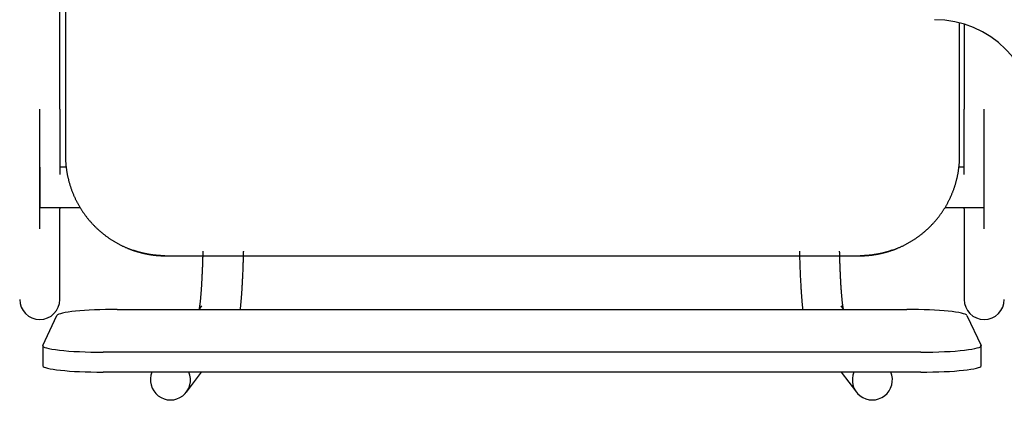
# Model space of a CAD drawing. Header units: metres. Extents: x -1 to 430, y -6 to 34.
# Tile 45 of 68: x 419.059 to 419.549, y 14.208 to 14.398. Entities that reach past the tile are written whole.
import ezdxf

# ---------------------------------------------------------------- set-up
doc = ezdxf.new("R2010")
doc.units = ezdxf.units.M
doc.linetypes.add('CONTINUA', pattern=[0])
doc.layers.add('PA MOBLES', color=7, linetype='CONTINUA', lineweight=25)

msp = doc.modelspace()

# ---------------------------------------------------------------- linework, layer by layer
at = {"layer": 'PA MOBLES', "color": 180, "transparency": 33554687}
for p, q in [((419.08216, 14.68083), (419.08216, 14.33082)), ((419.07938, 14.35384), (419.07938, 14.61434)), ((419.52716, 14.33082), (419.52716, 14.39689)), ((419.52938, 14.39626), (419.52938, 14.35384)), ((419.06938, 14.29427), (419.06938, 14.35384)), ((419.53938, 14.29427), (419.53938, 14.35384)), ((419.06938, 14.32496), (419.06938, 14.30496)), ((419.0825, 14.32496), (419.07938, 14.32496)), ((419.52938, 14.32496), (419.52681, 14.32496)), ((419.53938, 14.30496), (419.53938, 14.32496)), ((419.06938, 14.30496), (419.08937, 14.30496)), ((419.07938, 14.25909), (419.07938, 14.30415)), ((419.51995, 14.30496), (419.53938, 14.30496)), ((419.52938, 14.30415), (419.52938, 14.25909)), ((419.13158, 14.28083), (419.47773, 14.28083)), ((419.13158, 14.28083), (419.47773, 14.28083)), ((419.1079, 14.25412), (419.50082, 14.25412)), ((419.14987, 14.2559), (419.14851, 14.25412)), ((419.46959, 14.25412), (419.46824, 14.2559)), ((419.07094, 14.23618), (419.07794, 14.25108)), ((419.53079, 14.25108), (419.53779, 14.23618)), ((419.0709, 14.23602), (419.0709, 14.22607)), ((419.53782, 14.22607), (419.53782, 14.23602)), ((419.50782, 14.23282), (419.1009, 14.23282)), ((419.50782, 14.22288), (419.1009, 14.22288)), ((419.14234, 14.21293), (419.1499, 14.22288)), ((419.4682, 14.22288), (419.47576, 14.21293))]:
    msp.add_line(p, q, dxfattribs=at)
for points in [[(419.07938, 14.35384), (419.07938, 14.35319), (419.07938, 14.35254), (419.07938, 14.35189), (419.07938, 14.35124), (419.07938, 14.35059), (419.07938, 14.34994), (419.07938, 14.3493), (419.07938, 14.34865), (419.07938, 14.34801), (419.07938, 14.34736), (419.07938, 14.34672), (419.07938, 14.34608), (419.07938, 14.34544), (419.07938, 14.3448), (419.07938, 14.34417), (419.07938, 14.34353), (419.07938, 14.3429), (419.07938, 14.34227), (419.07938, 14.34164), (419.07938, 14.34101), (419.07938, 14.34038), (419.07938, 14.33976), (419.07938, 14.33914), (419.07938, 14.33852), (419.07938, 14.3379), (419.07938, 14.33729), (419.07938, 14.33668), (419.07938, 14.33607), (419.07938, 14.33546), (419.07938, 14.33486), (419.07938, 14.33436), (419.07938, 14.33387), (419.07938, 14.33339), (419.07938, 14.3329), (419.07938, 14.33242), (419.07938, 14.33194), (419.07938, 14.33146), (419.07938, 14.33098), (419.07938, 14.33051), (419.07938, 14.33004), (419.07938, 14.32957), (419.07938, 14.32911), (419.07938, 14.32865), (419.07938, 14.32819), (419.07938, 14.32773), (419.07938, 14.32728), (419.07938, 14.32683), (419.07938, 14.32638), (419.07938, 14.32594), (419.07938, 14.3255), (419.07938, 14.32506), (419.07938, 14.32463), (419.07938, 14.3242), (419.07938, 14.32377), (419.07938, 14.32335), (419.07938, 14.32293), (419.07938, 14.32251), (419.07938, 14.3221), (419.07938, 14.32169), (419.07938, 14.32128)], [(419.52938, 14.32128), (419.52938, 14.32132), (419.52938, 14.32135), (419.52938, 14.32139), (419.52938, 14.32142), (419.52938, 14.32146), (419.52938, 14.32149), (419.52938, 14.32153), (419.52938, 14.32156), (419.52938, 14.3216), (419.52938, 14.32164), (419.52938, 14.32167), (419.52938, 14.32171), (419.52938, 14.32174), (419.52938, 14.32178), (419.52938, 14.32181), (419.52938, 14.32185), (419.52938, 14.32188), (419.52938, 14.32192), (419.52938, 14.32196), (419.52938, 14.32199), (419.52938, 14.32203), (419.52938, 14.32206), (419.52938, 14.3221), (419.52938, 14.32213), (419.52938, 14.32217), (419.52938, 14.32221), (419.52938, 14.32224), (419.52938, 14.32228), (419.52938, 14.32231), (419.52938, 14.32235), (419.52938, 14.32279), (419.52938, 14.32324), (419.52938, 14.32369), (419.52938, 14.32415), (419.52938, 14.32461), (419.52938, 14.32507), (419.52938, 14.32554), (419.52938, 14.32601), (419.52938, 14.32648), (419.52938, 14.32696), (419.52938, 14.32744), (419.52938, 14.32792), (419.52938, 14.32841), (419.52938, 14.3289), (419.52938, 14.32939), (419.52938, 14.32989), (419.52938, 14.33038), (419.52938, 14.33089), (419.52938, 14.33139), (419.52938, 14.3319), (419.52938, 14.33241), (419.52938, 14.33293), (419.52938, 14.33344), (419.52938, 14.33396), (419.52938, 14.33448), (419.52938, 14.33501), (419.52938, 14.33554), (419.52938, 14.33607), (419.52938, 14.3366), (419.52938, 14.33714), (419.52938, 14.33767), (419.52938, 14.33821), (419.52938, 14.33875), (419.52938, 14.3393), (419.52938, 14.33984), (419.52938, 14.34039), (419.52938, 14.34093), (419.52938, 14.34148), (419.52938, 14.34203), (419.52938, 14.34259), (419.52938, 14.34314), (419.52938, 14.34369), (419.52938, 14.34425), (419.52938, 14.34481), (419.52938, 14.34537), (419.52938, 14.34592), (419.52938, 14.34649), (419.52938, 14.34705), (419.52938, 14.34761), (419.52938, 14.34817), (419.52938, 14.34874), (419.52938, 14.3493), (419.52938, 14.34987), (419.52938, 14.35043), (419.52938, 14.351), (419.52938, 14.35157), (419.52938, 14.35213), (419.52938, 14.3527), (419.52938, 14.35327), (419.52938, 14.35384)], [(419.08216, 14.33082), (419.08216, 14.33051), (419.08216, 14.33019), (419.08217, 14.32988), (419.08217, 14.32956), (419.08218, 14.32924), (419.08219, 14.32893), (419.08221, 14.32861), (419.08222, 14.32829), (419.08224, 14.32797), (419.08226, 14.32765), (419.08228, 14.32733), (419.0823, 14.32701), (419.08233, 14.32669), (419.08236, 14.32637), (419.08239, 14.32605), (419.08242, 14.32572), (419.08245, 14.3254), (419.08249, 14.32508), (419.08253, 14.32476), (419.08257, 14.32443), (419.08261, 14.32411), (419.08265, 14.32379), (419.0827, 14.32347), (419.08275, 14.32314), (419.0828, 14.32282), (419.08286, 14.3225), (419.08291, 14.32217), (419.08297, 14.32185), (419.08303, 14.32153), (419.08309, 14.3212), (419.08316, 14.32088), (419.08322, 14.32056), (419.08329, 14.32023), (419.08336, 14.31991), (419.08344, 14.31959), (419.08351, 14.31927), (419.08359, 14.31894), (419.08367, 14.31862), (419.08375, 14.3183), (419.08383, 14.31798), (419.08392, 14.31766), (419.08401, 14.31734), (419.0841, 14.31702), (419.08419, 14.3167), (419.08429, 14.31638), (419.08439, 14.31606), (419.08448, 14.31575), (419.08459, 14.31543), (419.08469, 14.31511), (419.0848, 14.3148), (419.0849, 14.31448), (419.08501, 14.31417), (419.08513, 14.31385), (419.08524, 14.31354), (419.08536, 14.31323), (419.08547, 14.31291), (419.08559, 14.3126), (419.08572, 14.31229), (419.08584, 14.31198), (419.08597, 14.31168), (419.0861, 14.31137), (419.08623, 14.31106), (419.08636, 14.31075), (419.0865, 14.31045), (419.08663, 14.31015), (419.08677, 14.30984), (419.08691, 14.30954), (419.08706, 14.30924), (419.0872, 14.30894), (419.08735, 14.30864), (419.0875, 14.30834), (419.08765, 14.30804), (419.0878, 14.30775), (419.08796, 14.30745), (419.08811, 14.30716), (419.08827, 14.30687), (419.08843, 14.30658), (419.08859, 14.30629), (419.08876, 14.306), (419.08892, 14.30571), (419.08909, 14.30542), (419.08926, 14.30514), (419.08943, 14.30485), (419.0896, 14.30457), (419.08978, 14.30429), (419.08995, 14.30401), (419.09013, 14.30373), (419.09031, 14.30346), (419.09049, 14.30318), (419.09068, 14.30291), (419.09086, 14.30263), (419.09105, 14.30236), (419.09124, 14.30209), (419.09143, 14.30183), (419.09162, 14.30156), (419.09181, 14.30129), (419.092, 14.30103), (419.0922, 14.30077), (419.0924, 14.30051), (419.09259, 14.30025), (419.09279, 14.29999), (419.093, 14.29974), (419.0932, 14.29948), (419.0934, 14.29923), (419.09361, 14.29898), (419.09381, 14.29873), (419.09402, 14.29849), (419.09423, 14.29824), (419.09444, 14.298), (419.09465, 14.29776), (419.09487, 14.29752), (419.09508, 14.29728), (419.09529, 14.29704), (419.09551, 14.29681), (419.09573, 14.29658), (419.09595, 14.29635), (419.09616, 14.29612), (419.09638, 14.29589), (419.09661, 14.29567), (419.09683, 14.29544), (419.09705, 14.29522), (419.09728, 14.295), (419.0975, 14.29478), (419.09773, 14.29456), (419.09796, 14.29435), (419.09819, 14.29413), (419.09843, 14.29392), (419.09866, 14.2937), (419.0989, 14.29349), (419.09914, 14.29328), (419.09938, 14.29307), (419.09962, 14.29286), (419.09987, 14.29265), (419.10011, 14.29244), (419.10036, 14.29224), (419.10061, 14.29203), (419.10086, 14.29183), (419.10111, 14.29163), (419.10137, 14.29143), (419.10163, 14.29123), (419.10188, 14.29103), (419.10214, 14.29084), (419.1024, 14.29064), (419.10267, 14.29045), (419.10293, 14.29026), (419.1032, 14.29006), (419.10346, 14.28988), (419.10373, 14.28969), (419.104, 14.2895), (419.10428, 14.28932), (419.10455, 14.28914), (419.10482, 14.28896), (419.1051, 14.28878), (419.10538, 14.2886), (419.10566, 14.28842), (419.10594, 14.28825), (419.10622, 14.28808), (419.1065, 14.28791), (419.10679, 14.28774), (419.10707, 14.28757), (419.10736, 14.28741), (419.10765, 14.28724), (419.10794, 14.28708), (419.10823, 14.28692), (419.10852, 14.28676), (419.10881, 14.28661), (419.10911, 14.28645), (419.1094, 14.2863), (419.1097, 14.28615), (419.11, 14.286), (419.1103, 14.28586), (419.1106, 14.28571), (419.1109, 14.28557), (419.1112, 14.28543), (419.1115, 14.28529), (419.11181, 14.28515), (419.11211, 14.28502), (419.11242, 14.28489), (419.11272, 14.28476), (419.11303, 14.28463), (419.11312, 14.28459), (419.11321, 14.28455), (419.1133, 14.28451), (419.1134, 14.28448), (419.11349, 14.28444), (419.11358, 14.2844), (419.11367, 14.28437), (419.11376, 14.28433), (419.11385, 14.28429), (419.11394, 14.28426), (419.11404, 14.28422), (419.11413, 14.28419), (419.11422, 14.28415), (419.11431, 14.28412), (419.1144, 14.28408), (419.1145, 14.28405), (419.11459, 14.28401), (419.11468, 14.28398), (419.11477, 14.28394), (419.11487, 14.28391), (419.11496, 14.28388), (419.11505, 14.28384), (419.11514, 14.28381), (419.11524, 14.28377), (419.11533, 14.28374), (419.11542, 14.28371), (419.11551, 14.28367), (419.11561, 14.28364), (419.1157, 14.28361), (419.11579, 14.28358)], [(419.49352, 14.28358), (419.49361, 14.28361), (419.49371, 14.28364), (419.4938, 14.28367), (419.49389, 14.28371), (419.49398, 14.28374), (419.49408, 14.28377), (419.49417, 14.28381), (419.49426, 14.28384), (419.49435, 14.28388), (419.49445, 14.28391), (419.49454, 14.28394), (419.49463, 14.28398), (419.49472, 14.28401), (419.49482, 14.28405), (419.49491, 14.28408), (419.495, 14.28412), (419.49509, 14.28415), (419.49518, 14.28419), (419.49528, 14.28422), (419.49537, 14.28426), (419.49546, 14.28429), (419.49555, 14.28433), (419.49564, 14.28437), (419.49573, 14.2844), (419.49583, 14.28444), (419.49592, 14.28448), (419.49601, 14.28451), (419.4961, 14.28455), (419.49619, 14.28459), (419.49628, 14.28463), (419.49659, 14.28476), (419.4969, 14.28489), (419.4972, 14.28502), (419.49751, 14.28515), (419.49781, 14.28529), (419.49811, 14.28543), (419.49841, 14.28557), (419.49872, 14.28571), (419.49902, 14.28586), (419.49931, 14.286), (419.49961, 14.28615), (419.49991, 14.2863), (419.5002, 14.28645), (419.5005, 14.28661), (419.50079, 14.28676), (419.50108, 14.28692), (419.50137, 14.28708), (419.50166, 14.28724), (419.50195, 14.28741), (419.50224, 14.28757), (419.50253, 14.28774), (419.50281, 14.28791), (419.50309, 14.28808), (419.50337, 14.28825), (419.50366, 14.28842), (419.50393, 14.2886), (419.50421, 14.28878), (419.50449, 14.28896), (419.50476, 14.28914), (419.50504, 14.28932), (419.50531, 14.2895), (419.50558, 14.28969), (419.50585, 14.28988), (419.50612, 14.29006), (419.50638, 14.29026), (419.50665, 14.29045), (419.50691, 14.29064), (419.50717, 14.29084), (419.50743, 14.29103), (419.50769, 14.29123), (419.50794, 14.29143), (419.5082, 14.29163), (419.50845, 14.29183), (419.5087, 14.29203), (419.50895, 14.29224), (419.5092, 14.29244), (419.50945, 14.29265), (419.50969, 14.29286), (419.50993, 14.29307), (419.51018, 14.29328), (419.51041, 14.29349), (419.51065, 14.2937), (419.51089, 14.29392), (419.51112, 14.29413), (419.51135, 14.29435), (419.51158, 14.29456), (419.51181, 14.29478), (419.51204, 14.295), (419.51226, 14.29522), (419.51248, 14.29544), (419.51271, 14.29567), (419.51293, 14.29589), (419.51315, 14.29612), (419.51337, 14.29635), (419.51359, 14.29658), (419.5138, 14.29681), (419.51402, 14.29704), (419.51423, 14.29728), (419.51445, 14.29752), (419.51466, 14.29776), (419.51487, 14.298), (419.51508, 14.29824), (419.51529, 14.29849), (419.5155, 14.29873), (419.51571, 14.29898), (419.51591, 14.29923), (419.51611, 14.29948), (419.51632, 14.29974), (419.51652, 14.29999), (419.51672, 14.30025), (419.51692, 14.30051), (419.51711, 14.30077), (419.51731, 14.30103), (419.5175, 14.30129), (419.5177, 14.30156), (419.51789, 14.30183), (419.51808, 14.30209), (419.51827, 14.30236), (419.51845, 14.30263), (419.51864, 14.30291), (419.51882, 14.30318), (419.519, 14.30346), (419.51918, 14.30373), (419.51936, 14.30401), (419.51953, 14.30429), (419.51971, 14.30457), (419.51988, 14.30485), (419.52005, 14.30514), (419.52022, 14.30542), (419.52039, 14.30571), (419.52056, 14.306), (419.52072, 14.30629), (419.52088, 14.30658), (419.52104, 14.30687), (419.5212, 14.30716), (419.52136, 14.30745), (419.52151, 14.30775), (419.52166, 14.30804), (419.52182, 14.30834), (419.52196, 14.30864), (419.52211, 14.30894), (419.52226, 14.30924), (419.5224, 14.30954), (419.52254, 14.30984), (419.52268, 14.31015), (419.52282, 14.31045), (419.52295, 14.31075), (419.52308, 14.31106), (419.52322, 14.31137), (419.52334, 14.31168), (419.52347, 14.31198), (419.5236, 14.31229), (419.52372, 14.3126), (419.52384, 14.31291), (419.52396, 14.31323), (419.52407, 14.31354), (419.52419, 14.31385), (419.5243, 14.31417), (419.52441, 14.31448), (419.52452, 14.3148), (419.52462, 14.31511), (419.52473, 14.31543), (419.52483, 14.31575), (419.52493, 14.31606), (419.52502, 14.31638), (419.52512, 14.3167), (419.52521, 14.31702), (419.5253, 14.31734), (419.52539, 14.31766), (419.52548, 14.31798), (419.52556, 14.3183), (419.52564, 14.31862), (419.52572, 14.31894), (419.5258, 14.31927), (419.52588, 14.31959), (419.52595, 14.31991), (419.52602, 14.32023), (419.52609, 14.32056), (419.52616, 14.32088), (419.52622, 14.3212), (419.52628, 14.32153), (419.52634, 14.32185), (419.5264, 14.32217), (419.52646, 14.3225), (419.52651, 14.32282), (419.52656, 14.32314), (419.52661, 14.32347), (419.52666, 14.32379), (419.5267, 14.32411), (419.52675, 14.32443), (419.52679, 14.32476), (419.52682, 14.32508), (419.52686, 14.3254), (419.52689, 14.32572), (419.52693, 14.32605), (419.52696, 14.32637), (419.52698, 14.32669), (419.52701, 14.32701), (419.52703, 14.32733), (419.52705, 14.32765), (419.52707, 14.32797), (419.52709, 14.32829), (419.52711, 14.32861), (419.52712, 14.32893), (419.52713, 14.32924), (419.52714, 14.32956), (419.52715, 14.32988), (419.52715, 14.33019), (419.52716, 14.33051), (419.52716, 14.33082)], [(419.07938, 14.30496), (419.07938, 14.30492), (419.07938, 14.30489), (419.07938, 14.30485), (419.07938, 14.30482), (419.07938, 14.30479), (419.07938, 14.30476), (419.07938, 14.30472), (419.07938, 14.30469), (419.07938, 14.30466), (419.07938, 14.30463), (419.07938, 14.3046), (419.07938, 14.30457), (419.07938, 14.30454), (419.07938, 14.30452), (419.07938, 14.30449), (419.07938, 14.30446), (419.07938, 14.30444), (419.07938, 14.30441), (419.07938, 14.30439), (419.07938, 14.30436), (419.07938, 14.30434), (419.07938, 14.30431), (419.07938, 14.30429), (419.07938, 14.30427), (419.07938, 14.30425), (419.07938, 14.30423), (419.07938, 14.3042), (419.07938, 14.30418), (419.07938, 14.30417), (419.07938, 14.30415)], [(419.52938, 14.30415), (419.52938, 14.30417), (419.52938, 14.30418), (419.52938, 14.3042), (419.52938, 14.30423), (419.52938, 14.30425), (419.52938, 14.30427), (419.52938, 14.30429), (419.52938, 14.30431), (419.52938, 14.30434), (419.52938, 14.30436), (419.52938, 14.30439), (419.52938, 14.30441), (419.52938, 14.30444), (419.52938, 14.30446), (419.52938, 14.30449), (419.52938, 14.30452), (419.52938, 14.30454), (419.52938, 14.30457), (419.52938, 14.3046), (419.52938, 14.30463), (419.52938, 14.30466), (419.52938, 14.30469), (419.52938, 14.30472), (419.52938, 14.30476), (419.52938, 14.30479), (419.52938, 14.30482), (419.52938, 14.30485), (419.52938, 14.30489), (419.52938, 14.30492), (419.52938, 14.30496)], [(419.11579, 14.28358), (419.11582, 14.28357), (419.11584, 14.28356), (419.11587, 14.28355), (419.11589, 14.28354), (419.11592, 14.28353), (419.11594, 14.28353), (419.11597, 14.28352), (419.11599, 14.28351), (419.11602, 14.2835), (419.11604, 14.28349), (419.11607, 14.28348), (419.11609, 14.28347), (419.11612, 14.28347), (419.11614, 14.28346), (419.11617, 14.28345), (419.11619, 14.28344), (419.11622, 14.28343), (419.11624, 14.28342), (419.11627, 14.28342), (419.11629, 14.28341), (419.11631, 14.2834), (419.11634, 14.28339), (419.11636, 14.28338), (419.11639, 14.28338), (419.11641, 14.28337), (419.11644, 14.28336), (419.11646, 14.28335), (419.11649, 14.28334), (419.11651, 14.28334), (419.11653, 14.28333), (419.11669, 14.28328), (419.11684, 14.28323), (419.117, 14.28318), (419.11715, 14.28313), (419.11731, 14.28308), (419.11747, 14.28303), (419.11763, 14.28298), (419.11779, 14.28293), (419.11795, 14.28289), (419.11811, 14.28284), (419.11828, 14.28279), (419.11844, 14.28274), (419.1186, 14.2827), (419.11877, 14.28265), (419.11893, 14.28261), (419.1191, 14.28256), (419.11926, 14.28252), (419.11943, 14.28247), (419.1196, 14.28243), (419.11977, 14.28238), (419.11993, 14.28234), (419.1201, 14.2823), (419.12027, 14.28226), (419.12044, 14.28222), (419.12061, 14.28218), (419.12078, 14.28214), (419.12095, 14.2821), (419.12112, 14.28206), (419.12129, 14.28202), (419.12146, 14.28198), (419.12163, 14.28194), (419.1218, 14.28191), (419.12197, 14.28187), (419.12215, 14.28184), (419.12232, 14.2818), (419.12249, 14.28177), (419.12266, 14.28174), (419.12283, 14.2817), (419.123, 14.28167), (419.12317, 14.28164), (419.12334, 14.28161), (419.12351, 14.28158), (419.12367, 14.28155), (419.12384, 14.28152), (419.12401, 14.28149), (419.12418, 14.28147), (419.12434, 14.28144), (419.12451, 14.28141), (419.12468, 14.28139), (419.12484, 14.28136), (419.12501, 14.28134), (419.12517, 14.28132), (419.12533, 14.28129), (419.1255, 14.28127), (419.12566, 14.28125), (419.12582, 14.28123), (419.12598, 14.28121), (419.12614, 14.28119), (419.1263, 14.28117), (419.12645, 14.28115), (419.12658, 14.28114), (419.12671, 14.28112), (419.12684, 14.28111), (419.12697, 14.28109), (419.1271, 14.28108), (419.12724, 14.28107), (419.12737, 14.28105), (419.12751, 14.28104), (419.12765, 14.28103), (419.12778, 14.28102), (419.12792, 14.28101), (419.12806, 14.28099), (419.1282, 14.28098), (419.12834, 14.28097), (419.12848, 14.28096), (419.12861, 14.28095), (419.12875, 14.28094), (419.12889, 14.28093), (419.12903, 14.28092), (419.12917, 14.28092), (419.12931, 14.28091), (419.12944, 14.2809), (419.12958, 14.28089), (419.12971, 14.28089), (419.12985, 14.28088), (419.12998, 14.28087), (419.13011, 14.28087), (419.13024, 14.28086), (419.13037, 14.28086), (419.1305, 14.28085), (419.13051, 14.28085), (419.13053, 14.28085), (419.13054, 14.28085), (419.13056, 14.28085), (419.13057, 14.28085), (419.13059, 14.28085), (419.1306, 14.28085), (419.13062, 14.28085), (419.13063, 14.28085), (419.13065, 14.28085), (419.13066, 14.28085), (419.13068, 14.28085), (419.13069, 14.28085), (419.13071, 14.28085), (419.13072, 14.28084), (419.13074, 14.28084), (419.13076, 14.28084), (419.13077, 14.28084), (419.13079, 14.28084), (419.1308, 14.28084), (419.13082, 14.28084), (419.13084, 14.28084), (419.13085, 14.28084), (419.13087, 14.28084), (419.13088, 14.28084), (419.1309, 14.28084), (419.13092, 14.28084), (419.13093, 14.28084), (419.13095, 14.28084), (419.13096, 14.28084), (419.13098, 14.28084), (419.131, 14.28084), (419.13101, 14.28084), (419.13103, 14.28084), (419.13104, 14.28084), (419.13106, 14.28084), (419.13108, 14.28084), (419.13109, 14.28084), (419.13111, 14.28084), (419.13112, 14.28083), (419.13114, 14.28083), (419.13116, 14.28083), (419.13117, 14.28083), (419.13119, 14.28083), (419.1312, 14.28083), (419.13122, 14.28083), (419.13123, 14.28083), (419.13125, 14.28083), (419.13126, 14.28083), (419.13128, 14.28083), (419.13129, 14.28083), (419.13131, 14.28083), (419.13132, 14.28083), (419.13134, 14.28083), (419.13135, 14.28083), (419.13137, 14.28083), (419.13138, 14.28083), (419.1314, 14.28083), (419.13141, 14.28083), (419.13143, 14.28083), (419.13143, 14.28083), (419.13144, 14.28083), (419.13144, 14.28083), (419.13144, 14.28083), (419.13145, 14.28083), (419.13145, 14.28083), (419.13146, 14.28083), (419.13146, 14.28083), (419.13147, 14.28083), (419.13147, 14.28083), (419.13148, 14.28083), (419.13148, 14.28083), (419.13149, 14.28083), (419.13149, 14.28083), (419.1315, 14.28083), (419.1315, 14.28083), (419.1315, 14.28083), (419.13151, 14.28083), (419.13151, 14.28083), (419.13152, 14.28083), (419.13152, 14.28083), (419.13153, 14.28083), (419.13153, 14.28083), (419.13154, 14.28083), (419.13154, 14.28083), (419.13154, 14.28083), (419.13155, 14.28083), (419.13155, 14.28083), (419.13156, 14.28083), (419.13158, 14.28083)], [(419.11732, 14.28308), (419.11727, 14.28309), (419.11722, 14.28311), (419.11716, 14.28312), (419.11711, 14.28314), (419.11706, 14.28316), (419.11701, 14.28317), (419.11696, 14.28319), (419.11691, 14.28321), (419.11686, 14.28322), (419.11681, 14.28324), (419.11676, 14.28325), (419.11671, 14.28327), (419.11666, 14.28329), (419.1166, 14.2833), (419.11655, 14.28332), (419.1165, 14.28334), (419.11645, 14.28335), (419.1164, 14.28337), (419.11635, 14.28339), (419.1163, 14.28341), (419.11625, 14.28342), (419.1162, 14.28344), (419.11615, 14.28346), (419.1161, 14.28347), (419.11605, 14.28349), (419.116, 14.28351), (419.11595, 14.28353), (419.11589, 14.28354), (419.11584, 14.28356), (419.11579, 14.28358)], [(419.47774, 14.28083), (419.47774, 14.28083), (419.47774, 14.28083), (419.47775, 14.28083), (419.47775, 14.28083), (419.47775, 14.28083), (419.47775, 14.28083), (419.47775, 14.28083), (419.47775, 14.28083), (419.47775, 14.28083), (419.47775, 14.28083), (419.47776, 14.28083), (419.47776, 14.28083), (419.47776, 14.28083), (419.47776, 14.28083), (419.47776, 14.28083), (419.47776, 14.28083), (419.47777, 14.28083), (419.47777, 14.28083), (419.47777, 14.28083), (419.47777, 14.28083), (419.47777, 14.28083), (419.47777, 14.28083), (419.47778, 14.28083), (419.47778, 14.28083), (419.47778, 14.28083), (419.47778, 14.28083), (419.47778, 14.28083), (419.47778, 14.28083), (419.47779, 14.28083), (419.47779, 14.28083), (419.47779, 14.28083), (419.4778, 14.28083), (419.4778, 14.28083), (419.47781, 14.28083), (419.47781, 14.28083), (419.47782, 14.28083), (419.47783, 14.28083), (419.47783, 14.28083), (419.47784, 14.28083), (419.47784, 14.28083), (419.47785, 14.28083), (419.47786, 14.28083), (419.47786, 14.28083), (419.47787, 14.28083), (419.47787, 14.28083), (419.47788, 14.28083), (419.47789, 14.28083), (419.47789, 14.28083), (419.4779, 14.28083), (419.4779, 14.28083), (419.47791, 14.28083), (419.47792, 14.28083), (419.47792, 14.28083), (419.47793, 14.28083), (419.47793, 14.28083), (419.47794, 14.28083), (419.47795, 14.28083), (419.47795, 14.28083), (419.47796, 14.28083), (419.47797, 14.28083), (419.47797, 14.28083), (419.47798, 14.28083), (419.47799, 14.28083), (419.47799, 14.28083), (419.478, 14.28083), (419.478, 14.28083), (419.47801, 14.28083), (419.47802, 14.28083), (419.47802, 14.28083), (419.47803, 14.28083), (419.47804, 14.28083), (419.47804, 14.28083), (419.47805, 14.28083), (419.47805, 14.28083), (419.47806, 14.28083), (419.47807, 14.28083), (419.47807, 14.28083), (419.47808, 14.28083), (419.47809, 14.28083), (419.47809, 14.28083), (419.4781, 14.28083), (419.4781, 14.28083), (419.47811, 14.28083), (419.47812, 14.28083), (419.47812, 14.28083), (419.47813, 14.28083), (419.47813, 14.28083), (419.47814, 14.28083), (419.47815, 14.28083), (419.47815, 14.28083), (419.47822, 14.28084), (419.47828, 14.28084), (419.47834, 14.28084), (419.47841, 14.28084), (419.47848, 14.28084), (419.47854, 14.28084), (419.47861, 14.28085), (419.47868, 14.28085), (419.47875, 14.28085), (419.47882, 14.28085), (419.47889, 14.28085), (419.47896, 14.28086), (419.47902, 14.28086), (419.47909, 14.28086), (419.47916, 14.28087), (419.47923, 14.28087), (419.4793, 14.28087), (419.47937, 14.28087), (419.47944, 14.28088), (419.47951, 14.28088), (419.47958, 14.28088), (419.47965, 14.28089), (419.47972, 14.28089), (419.47979, 14.28089), (419.47985, 14.2809), (419.47992, 14.2809), (419.47999, 14.2809), (419.48005, 14.28091), (419.48012, 14.28091), (419.48018, 14.28092), (419.4804, 14.28093), (419.48062, 14.28094), (419.48083, 14.28096), (419.48105, 14.28098), (419.48127, 14.28099), (419.4815, 14.28101), (419.48172, 14.28103), (419.48194, 14.28106), (419.48217, 14.28108), (419.4824, 14.2811), (419.48262, 14.28113), (419.48285, 14.28115), (419.48308, 14.28118), (419.48331, 14.28121), (419.48354, 14.28123), (419.48377, 14.28127), (419.484, 14.2813), (419.48423, 14.28133), (419.48446, 14.28136), (419.4847, 14.2814), (419.48493, 14.28143), (419.48516, 14.28147), (419.48539, 14.28151), (419.48563, 14.28155), (419.48586, 14.28159), (419.4861, 14.28163), (419.48633, 14.28167), (419.48656, 14.28172), (419.4868, 14.28176), (419.48703, 14.28181), (419.48725, 14.28185), (419.48748, 14.2819), (419.4877, 14.28195), (419.48793, 14.282), (419.48815, 14.28205), (419.48837, 14.2821), (419.4886, 14.28215), (419.48882, 14.2822), (419.48904, 14.28226), (419.48926, 14.28231), (419.48948, 14.28237), (419.4897, 14.28243), (419.48992, 14.28248), (419.49014, 14.28254), (419.49036, 14.2826), (419.49058, 14.28266), (419.49079, 14.28272), (419.49101, 14.28278), (419.49122, 14.28285), (419.49144, 14.28291), (419.49165, 14.28297), (419.49186, 14.28304), (419.49207, 14.2831), (419.49228, 14.28317), (419.49249, 14.28323), (419.4927, 14.2833), (419.49291, 14.28337), (419.49311, 14.28344), (419.49332, 14.28351), (419.49352, 14.28358)], [(419.49352, 14.28358), (419.49347, 14.28356), (419.49342, 14.28354), (419.49337, 14.28353), (419.49332, 14.28351), (419.49327, 14.28349), (419.49322, 14.28347), (419.49316, 14.28346), (419.49311, 14.28344), (419.49306, 14.28342), (419.49301, 14.28341), (419.49296, 14.28339), (419.49291, 14.28337), (419.49286, 14.28335), (419.49281, 14.28334), (419.49276, 14.28332), (419.49271, 14.2833), (419.49266, 14.28329), (419.49261, 14.28327), (419.49256, 14.28325), (419.49251, 14.28324), (419.49245, 14.28322), (419.4924, 14.28321), (419.49235, 14.28319), (419.4923, 14.28317), (419.49225, 14.28316), (419.4922, 14.28314), (419.49215, 14.28312), (419.4921, 14.28311), (419.49205, 14.28309), (419.492, 14.28308)], [(419.13156, 14.28083), (419.13156, 14.28083), (419.13155, 14.28083), (419.13155, 14.28083), (419.13154, 14.28083), (419.13154, 14.28083), (419.13154, 14.28083), (419.13153, 14.28083), (419.13153, 14.28083), (419.13152, 14.28083), (419.13152, 14.28083), (419.13151, 14.28083), (419.13151, 14.28083), (419.1315, 14.28083), (419.1315, 14.28083), (419.1315, 14.28083), (419.13149, 14.28083), (419.13149, 14.28083), (419.13148, 14.28083), (419.13148, 14.28083), (419.13147, 14.28083), (419.13147, 14.28083), (419.13146, 14.28083), (419.13146, 14.28083), (419.13145, 14.28083), (419.13145, 14.28083), (419.13144, 14.28083), (419.13144, 14.28083), (419.13144, 14.28083), (419.13143, 14.28083), (419.13143, 14.28083), (419.13141, 14.28083), (419.1314, 14.28083), (419.13138, 14.28083), (419.13137, 14.28083), (419.13135, 14.28083), (419.13134, 14.28083), (419.13132, 14.28083), (419.13131, 14.28083), (419.13129, 14.28083), (419.13128, 14.28083), (419.13126, 14.28083), (419.13125, 14.28083), (419.13123, 14.28083), (419.13122, 14.28083), (419.1312, 14.28083), (419.13119, 14.28083), (419.13117, 14.28083), (419.13116, 14.28083), (419.13114, 14.28083), (419.13112, 14.28083), (419.13111, 14.28084), (419.13109, 14.28084), (419.13108, 14.28084), (419.13106, 14.28084), (419.13104, 14.28084), (419.13103, 14.28084), (419.13101, 14.28084), (419.131, 14.28084), (419.13098, 14.28084), (419.13096, 14.28084), (419.13095, 14.28084), (419.13093, 14.28084), (419.13092, 14.28084), (419.1309, 14.28084), (419.13088, 14.28084), (419.13087, 14.28084), (419.13085, 14.28084), (419.13084, 14.28084), (419.13082, 14.28084), (419.1308, 14.28084), (419.13079, 14.28084), (419.13077, 14.28084), (419.13076, 14.28084), (419.13074, 14.28084), (419.13072, 14.28084), (419.13071, 14.28085), (419.13069, 14.28085), (419.13068, 14.28085), (419.13066, 14.28085), (419.13065, 14.28085), (419.13063, 14.28085), (419.13062, 14.28085), (419.1306, 14.28085), (419.13059, 14.28085), (419.13057, 14.28085), (419.13056, 14.28085), (419.13054, 14.28085), (419.13053, 14.28085), (419.13051, 14.28085), (419.1305, 14.28085), (419.13037, 14.28086), (419.13024, 14.28086), (419.13011, 14.28087), (419.12998, 14.28087), (419.12985, 14.28088), (419.12971, 14.28089), (419.12958, 14.28089), (419.12944, 14.2809), (419.12931, 14.28091), (419.12917, 14.28092), (419.12903, 14.28092), (419.12889, 14.28093), (419.12875, 14.28094), (419.12861, 14.28095), (419.12848, 14.28096), (419.12834, 14.28097), (419.1282, 14.28098), (419.12806, 14.28099), (419.12792, 14.28101), (419.12778, 14.28102), (419.12765, 14.28103), (419.12751, 14.28104), (419.12737, 14.28105), (419.12724, 14.28107), (419.1271, 14.28108), (419.12697, 14.28109), (419.12684, 14.28111), (419.12671, 14.28112), (419.12658, 14.28114), (419.12645, 14.28115), (419.1263, 14.28117), (419.12614, 14.28119), (419.12598, 14.28121), (419.12582, 14.28123), (419.12566, 14.28125), (419.1255, 14.28127), (419.12533, 14.28129), (419.12517, 14.28132), (419.12501, 14.28134), (419.12484, 14.28136), (419.12468, 14.28139), (419.12451, 14.28141), (419.12434, 14.28144), (419.12418, 14.28147), (419.12401, 14.28149), (419.12384, 14.28152), (419.12367, 14.28155), (419.12351, 14.28158), (419.12334, 14.28161), (419.12317, 14.28164), (419.123, 14.28167), (419.12283, 14.2817), (419.12266, 14.28174), (419.12249, 14.28177), (419.12232, 14.2818), (419.12215, 14.28184), (419.12197, 14.28187), (419.1218, 14.28191), (419.12163, 14.28194), (419.12146, 14.28198), (419.12132, 14.28201), (419.12118, 14.28204), (419.12104, 14.28208), (419.1209, 14.28211), (419.12075, 14.28214), (419.12061, 14.28218), (419.12047, 14.28221), (419.12033, 14.28224), (419.12019, 14.28228), (419.12005, 14.28231), (419.11991, 14.28235), (419.11977, 14.28238), (419.11963, 14.28242), (419.11949, 14.28246), (419.11935, 14.28249), (419.11921, 14.28253), (419.11907, 14.28257), (419.11894, 14.2826), (419.1188, 14.28264), (419.11866, 14.28268), (419.11852, 14.28272), (419.11839, 14.28276), (419.11825, 14.2828), (419.11812, 14.28284), (419.11798, 14.28288), (419.11785, 14.28292), (419.11771, 14.28296), (419.11758, 14.283), (419.11745, 14.28304), (419.11732, 14.28308)], [(419.14886, 14.25457), (419.14887, 14.25462), (419.14888, 14.25468), (419.14889, 14.25474), (419.1489, 14.2548), (419.14891, 14.25486), (419.14892, 14.25493), (419.14893, 14.25499), (419.14894, 14.25506), (419.14895, 14.25513), (419.14896, 14.2552), (419.14897, 14.25527), (419.14898, 14.25535), (419.149, 14.25543), (419.14901, 14.25551), (419.14902, 14.25559), (419.14903, 14.25567), (419.14904, 14.25575), (419.14906, 14.25584), (419.14907, 14.25593), (419.14908, 14.25602), (419.14909, 14.25611), (419.14911, 14.25621), (419.14912, 14.2563), (419.14913, 14.2564), (419.14915, 14.2565), (419.14916, 14.2566), (419.14917, 14.25671), (419.14919, 14.25681), (419.1492, 14.25692), (419.14921, 14.25703), (419.14924, 14.25724), (419.14926, 14.25746), (419.14929, 14.25769), (419.14932, 14.25792), (419.14934, 14.25816), (419.14937, 14.25841), (419.14939, 14.25866), (419.14942, 14.25892), (419.14945, 14.25919), (419.14947, 14.25946), (419.1495, 14.25974), (419.14953, 14.26002), (419.14955, 14.26032), (419.14958, 14.26062), (419.14961, 14.26092), (419.14963, 14.26124), (419.14966, 14.26156), (419.14969, 14.26188), (419.14971, 14.26222), (419.14974, 14.26256), (419.14977, 14.2629), (419.14979, 14.26326), (419.14982, 14.26362), (419.14984, 14.26398), (419.14987, 14.26436), (419.1499, 14.26474), (419.14992, 14.26513), (419.14995, 14.26552), (419.14997, 14.26592), (419.15, 14.26633), (419.15003, 14.26677), (419.15005, 14.26722), (419.15008, 14.26768), (419.1501, 14.26813), (419.15013, 14.2686), (419.15016, 14.26907), (419.15018, 14.26954), (419.1502, 14.27002), (419.15023, 14.2705), (419.15025, 14.27099), (419.15027, 14.27148), (419.1503, 14.27198), (419.15032, 14.27248), (419.15034, 14.27298), (419.15036, 14.27349), (419.15038, 14.27401), (419.15041, 14.27453), (419.15043, 14.27505), (419.15045, 14.27557), (419.15047, 14.2761), (419.15048, 14.27664), (419.1505, 14.27718), (419.15052, 14.27772), (419.15054, 14.27826), (419.15056, 14.27881), (419.15057, 14.27936), (419.15059, 14.27992), (419.15061, 14.28048), (419.15062, 14.28104), (419.15064, 14.28161), (419.15064, 14.28165), (419.15064, 14.2817), (419.15064, 14.28175), (419.15064, 14.2818), (419.15064, 14.28185), (419.15064, 14.2819), (419.15064, 14.28195), (419.15065, 14.282), (419.15065, 14.28205), (419.15065, 14.28209), (419.15065, 14.28214), (419.15065, 14.28219), (419.15065, 14.28224), (419.15065, 14.28229), (419.15065, 14.28234), (419.15066, 14.28239), (419.15066, 14.28244), (419.15066, 14.28249), (419.15066, 14.28254), (419.15066, 14.28258), (419.15066, 14.28263), (419.15066, 14.28268), (419.15066, 14.28273), (419.15067, 14.28278), (419.15067, 14.28283), (419.15067, 14.28288), (419.15067, 14.28293), (419.15067, 14.28298), (419.15067, 14.28303), (419.15067, 14.28308)], [(419.17068, 14.28308), (419.17068, 14.28298), (419.17067, 14.28288), (419.17067, 14.28278), (419.17067, 14.28268), (419.17067, 14.28259), (419.17066, 14.28249), (419.17066, 14.28239), (419.17066, 14.28229), (419.17066, 14.2822), (419.17065, 14.2821), (419.17065, 14.282), (419.17065, 14.2819), (419.17065, 14.28181), (419.17065, 14.28171), (419.17064, 14.28161), (419.17064, 14.28151), (419.17064, 14.28142), (419.17064, 14.28132), (419.17063, 14.28122), (419.17063, 14.28113), (419.17063, 14.28103), (419.17063, 14.28093), (419.17062, 14.28084), (419.17062, 14.28074), (419.17062, 14.28064), (419.17061, 14.28055), (419.17061, 14.28045), (419.17061, 14.28035), (419.17061, 14.28026), (419.1706, 14.28016), (419.17059, 14.27954), (419.17057, 14.27892), (419.17055, 14.2783), (419.17053, 14.27769), (419.17051, 14.27709), (419.17049, 14.27649), (419.17047, 14.27589), (419.17045, 14.27529), (419.17043, 14.2747), (419.17041, 14.27412), (419.17038, 14.27354), (419.17036, 14.27296), (419.17034, 14.27239), (419.17031, 14.27182), (419.17029, 14.27126), (419.17026, 14.2707), (419.17024, 14.27015), (419.17021, 14.2696), (419.17018, 14.26906), (419.17015, 14.26852), (419.17013, 14.26799), (419.1701, 14.26746), (419.17007, 14.26694), (419.17004, 14.26642), (419.17001, 14.2659), (419.16998, 14.2654), (419.16995, 14.26489), (419.16992, 14.2644), (419.16989, 14.2639), (419.16985, 14.26342), (419.16983, 14.26302), (419.1698, 14.26263), (419.16977, 14.26224), (419.16975, 14.26186), (419.16972, 14.26149), (419.16969, 14.26112), (419.16967, 14.26077), (419.16964, 14.26041), (419.16961, 14.26007), (419.16959, 14.25973), (419.16956, 14.2594), (419.16953, 14.25907), (419.16951, 14.25875), (419.16948, 14.25843), (419.16946, 14.25812), (419.16943, 14.25782), (419.1694, 14.25752), (419.16938, 14.25723), (419.16935, 14.25695), (419.16932, 14.25666), (419.1693, 14.25639), (419.16927, 14.25612), (419.16924, 14.25585), (419.16922, 14.25559), (419.16919, 14.25534), (419.16916, 14.25509), (419.16914, 14.25484), (419.16911, 14.2546), (419.16908, 14.25436), (419.16905, 14.25413)], [(419.44743, 14.28308), (419.44743, 14.28298), (419.44743, 14.28288), (419.44743, 14.28278), (419.44744, 14.28268), (419.44744, 14.28259), (419.44744, 14.28249), (419.44744, 14.28239), (419.44745, 14.28229), (419.44745, 14.2822), (419.44745, 14.2821), (419.44745, 14.282), (419.44745, 14.2819), (419.44746, 14.28181), (419.44746, 14.28171), (419.44746, 14.28161), (419.44746, 14.28151), (419.44747, 14.28142), (419.44747, 14.28132), (419.44747, 14.28122), (419.44747, 14.28113), (419.44748, 14.28103), (419.44748, 14.28093), (419.44748, 14.28084), (419.44748, 14.28074), (419.44749, 14.28064), (419.44749, 14.28055), (419.44749, 14.28045), (419.4475, 14.28035), (419.4475, 14.28026), (419.4475, 14.28016), (419.44752, 14.27954), (419.44754, 14.27892), (419.44755, 14.2783), (419.44757, 14.27769), (419.44759, 14.27709), (419.44761, 14.27649), (419.44763, 14.27589), (419.44766, 14.27529), (419.44768, 14.2747), (419.4477, 14.27412), (419.44772, 14.27354), (419.44775, 14.27296), (419.44777, 14.27239), (419.44779, 14.27182), (419.44782, 14.27126), (419.44784, 14.2707), (419.44787, 14.27015), (419.4479, 14.2696), (419.44792, 14.26906), (419.44795, 14.26852), (419.44798, 14.26799), (419.44801, 14.26746), (419.44804, 14.26694), (419.44806, 14.26642), (419.44809, 14.2659), (419.44812, 14.2654), (419.44816, 14.26489), (419.44819, 14.2644), (419.44822, 14.2639), (419.44825, 14.26342), (419.44828, 14.26302), (419.44831, 14.26263), (419.44833, 14.26224), (419.44836, 14.26186), (419.44839, 14.26149), (419.44841, 14.26112), (419.44844, 14.26077), (419.44846, 14.26041), (419.44849, 14.26007), (419.44852, 14.25973), (419.44854, 14.2594), (419.44857, 14.25907), (419.4486, 14.25875), (419.44862, 14.25843), (419.44865, 14.25812), (419.44867, 14.25782), (419.4487, 14.25752), (419.44873, 14.25723), (419.44875, 14.25695), (419.44878, 14.25666), (419.44881, 14.25639), (419.44883, 14.25612), (419.44886, 14.25585), (419.44889, 14.25559), (419.44891, 14.25534), (419.44894, 14.25509), (419.44897, 14.25484), (419.449, 14.2546), (419.44902, 14.25436), (419.44905, 14.25413)], [(419.46925, 14.25457), (419.46924, 14.25462), (419.46923, 14.25468), (419.46922, 14.25474), (419.46921, 14.2548), (419.4692, 14.25486), (419.46919, 14.25493), (419.46918, 14.25499), (419.46917, 14.25506), (419.46915, 14.25513), (419.46914, 14.2552), (419.46913, 14.25527), (419.46912, 14.25535), (419.46911, 14.25543), (419.4691, 14.25551), (419.46908, 14.25559), (419.46907, 14.25567), (419.46906, 14.25575), (419.46905, 14.25584), (419.46904, 14.25593), (419.46902, 14.25602), (419.46901, 14.25611), (419.469, 14.25621), (419.46898, 14.2563), (419.46897, 14.2564), (419.46896, 14.2565), (419.46895, 14.2566), (419.46893, 14.25671), (419.46892, 14.25681), (419.46891, 14.25692), (419.46889, 14.25703), (419.46887, 14.25724), (419.46884, 14.25746), (419.46882, 14.25769), (419.46879, 14.25792), (419.46876, 14.25816), (419.46874, 14.25841), (419.46871, 14.25866), (419.46868, 14.25892), (419.46866, 14.25919), (419.46863, 14.25946), (419.46861, 14.25974), (419.46858, 14.26002), (419.46855, 14.26032), (419.46853, 14.26062), (419.4685, 14.26092), (419.46847, 14.26124), (419.46845, 14.26156), (419.46842, 14.26188), (419.46839, 14.26222), (419.46837, 14.26256), (419.46834, 14.2629), (419.46831, 14.26326), (419.46829, 14.26362), (419.46826, 14.26398), (419.46823, 14.26436), (419.46821, 14.26474), (419.46818, 14.26513), (419.46816, 14.26552), (419.46813, 14.26592), (419.46811, 14.26633), (419.46808, 14.26677), (419.46805, 14.26722), (419.46803, 14.26768), (419.468, 14.26813), (419.46797, 14.2686), (419.46795, 14.26907), (419.46792, 14.26954), (419.4679, 14.27002), (419.46788, 14.2705), (419.46785, 14.27099), (419.46783, 14.27148), (419.46781, 14.27198), (419.46778, 14.27248), (419.46776, 14.27298), (419.46774, 14.27349), (419.46772, 14.27401), (419.4677, 14.27453), (419.46768, 14.27505), (419.46766, 14.27557), (419.46764, 14.2761), (419.46762, 14.27664), (419.4676, 14.27718), (419.46758, 14.27772), (419.46757, 14.27826), (419.46755, 14.27881), (419.46753, 14.27936), (419.46752, 14.27992), (419.4675, 14.28048), (419.46748, 14.28104), (419.46747, 14.28161), (419.46747, 14.28165), (419.46747, 14.2817), (419.46746, 14.28175), (419.46746, 14.2818), (419.46746, 14.28185), (419.46746, 14.2819), (419.46746, 14.28195), (419.46746, 14.282), (419.46746, 14.28205), (419.46746, 14.28209), (419.46745, 14.28214), (419.46745, 14.28219), (419.46745, 14.28224), (419.46745, 14.28229), (419.46745, 14.28234), (419.46745, 14.28239), (419.46745, 14.28244), (419.46745, 14.28249), (419.46745, 14.28254), (419.46744, 14.28258), (419.46744, 14.28263), (419.46744, 14.28268), (419.46744, 14.28273), (419.46744, 14.28278), (419.46744, 14.28283), (419.46744, 14.28288), (419.46744, 14.28293), (419.46743, 14.28298), (419.46743, 14.28303), (419.46743, 14.28308)], [(419.492, 14.28308), (419.49184, 14.28303), (419.49168, 14.28298), (419.49152, 14.28293), (419.49136, 14.28288), (419.49119, 14.28284), (419.49103, 14.28279), (419.49087, 14.28274), (419.49071, 14.2827), (419.49054, 14.28265), (419.49038, 14.2826), (419.49021, 14.28256), (419.49005, 14.28252), (419.48988, 14.28247), (419.48972, 14.28243), (419.48955, 14.28239), (419.48939, 14.28234), (419.48922, 14.2823), (419.48905, 14.28226), (419.48888, 14.28222), (419.48872, 14.28218), (419.48855, 14.28214), (419.48838, 14.2821), (419.48821, 14.28206), (419.48804, 14.28202), (419.48788, 14.28199), (419.48771, 14.28195), (419.48754, 14.28191), (419.48737, 14.28188), (419.4872, 14.28184), (419.48703, 14.28181), (419.4868, 14.28176), (419.48656, 14.28172), (419.48633, 14.28167), (419.4861, 14.28163), (419.48586, 14.28159), (419.48563, 14.28155), (419.48539, 14.28151), (419.48516, 14.28147), (419.48493, 14.28143), (419.4847, 14.2814), (419.48446, 14.28136), (419.48423, 14.28133), (419.484, 14.2813), (419.48377, 14.28127), (419.48354, 14.28123), (419.48331, 14.28121), (419.48308, 14.28118), (419.48285, 14.28115), (419.48262, 14.28113), (419.4824, 14.2811), (419.48217, 14.28108), (419.48194, 14.28106), (419.48172, 14.28103), (419.4815, 14.28101), (419.48127, 14.28099), (419.48105, 14.28098), (419.48083, 14.28096), (419.48062, 14.28094), (419.4804, 14.28093), (419.48018, 14.28092), (419.48012, 14.28091), (419.48005, 14.28091), (419.47999, 14.2809), (419.47992, 14.2809), (419.47985, 14.2809), (419.47979, 14.28089), (419.47972, 14.28089), (419.47965, 14.28089), (419.47958, 14.28088), (419.47951, 14.28088), (419.47944, 14.28088), (419.47937, 14.28087), (419.4793, 14.28087), (419.47923, 14.28087), (419.47916, 14.28087), (419.47909, 14.28086), (419.47902, 14.28086), (419.47896, 14.28086), (419.47889, 14.28085), (419.47882, 14.28085), (419.47875, 14.28085), (419.47868, 14.28085), (419.47861, 14.28085), (419.47854, 14.28084), (419.47848, 14.28084), (419.47841, 14.28084), (419.47834, 14.28084), (419.47828, 14.28084), (419.47822, 14.28084), (419.47815, 14.28083), (419.47815, 14.28083), (419.47814, 14.28083), (419.47813, 14.28083), (419.47813, 14.28083), (419.47812, 14.28083), (419.47812, 14.28083), (419.47811, 14.28083), (419.4781, 14.28083), (419.4781, 14.28083), (419.47809, 14.28083), (419.47809, 14.28083), (419.47808, 14.28083), (419.47807, 14.28083), (419.47807, 14.28083), (419.47806, 14.28083), (419.47805, 14.28083), (419.47805, 14.28083), (419.47804, 14.28083), (419.47804, 14.28083), (419.47803, 14.28083), (419.47802, 14.28083), (419.47802, 14.28083), (419.47801, 14.28083), (419.478, 14.28083), (419.478, 14.28083), (419.47799, 14.28083), (419.47799, 14.28083), (419.47798, 14.28083), (419.47797, 14.28083), (419.47797, 14.28083), (419.47796, 14.28083), (419.47795, 14.28083), (419.47795, 14.28083), (419.47794, 14.28083), (419.47793, 14.28083), (419.47793, 14.28083), (419.47792, 14.28083), (419.47792, 14.28083), (419.47791, 14.28083), (419.4779, 14.28083), (419.4779, 14.28083), (419.47789, 14.28083), (419.47789, 14.28083), (419.47788, 14.28083), (419.47787, 14.28083), (419.47787, 14.28083), (419.47786, 14.28083), (419.47786, 14.28083), (419.47785, 14.28083), (419.47784, 14.28083), (419.47784, 14.28083), (419.47783, 14.28083), (419.47783, 14.28083), (419.47782, 14.28083), (419.47781, 14.28083), (419.47781, 14.28083), (419.4778, 14.28083), (419.4778, 14.28083), (419.47779, 14.28083), (419.47779, 14.28083), (419.47779, 14.28083), (419.47778, 14.28083), (419.47778, 14.28083), (419.47778, 14.28083), (419.47778, 14.28083), (419.47778, 14.28083), (419.47778, 14.28083), (419.47777, 14.28083), (419.47777, 14.28083), (419.47777, 14.28083), (419.47777, 14.28083), (419.47777, 14.28083), (419.47777, 14.28083), (419.47776, 14.28083), (419.47776, 14.28083), (419.47776, 14.28083), (419.47776, 14.28083), (419.47776, 14.28083), (419.47776, 14.28083), (419.47775, 14.28083), (419.47775, 14.28083), (419.47775, 14.28083), (419.47775, 14.28083), (419.47775, 14.28083), (419.47775, 14.28083), (419.47775, 14.28083), (419.47775, 14.28083), (419.47774, 14.28083), (419.47774, 14.28083), (419.47773, 14.28083)]]:
    msp.add_lwpolyline(points, dxfattribs=at)
for centre, radius, start, end in [((419.51465, 14.34848), 0.05, 0, 90), ((419.06938, 14.25909), 0.01, 180, 270), ((419.06938, 14.25909), 0.01, 270, 0), ((419.53938, 14.25909), 0.01, 180, 270), ((419.53938, 14.25909), 0.01, 270, 0)]:
    msp.add_arc(centre, radius, start, end, dxfattribs=at)
for centre, major_axis, ratio, start_param, end_param in [((419.1079, 14.25092), (0.03, 0), 0.106466, 1.570796, 3.091634), ((419.50082, 14.25092), (0.03, 0), 0.106466, 0.049958, 1.570796), ((419.1009, 14.23602), (-0.03, 0), 0.106466, 6.233227, 7.853982), ((419.50782, 14.23602), (0.03, 0), 0.106466, 4.712389, 6.333144), ((419.1009, 14.22607), (-0.03, 0), 0.106466, 0, 1.570796), ((419.50782, 14.22607), (0.03, 0), 0.106466, 4.712389, 6.283185), ((419.13438, 14.21898), (-0.00796, 0.00605), 0.993992, 0.250094, 4.196569), ((419.48372, 14.21898), (0.00796, 0.00605), 0.993992, 2.086617, 6.033091)]:
    msp.add_ellipse(centre, major_axis=major_axis, ratio=ratio, start_param=start_param, end_param=end_param, dxfattribs=at)

doc.saveas('drawing.dxf')
